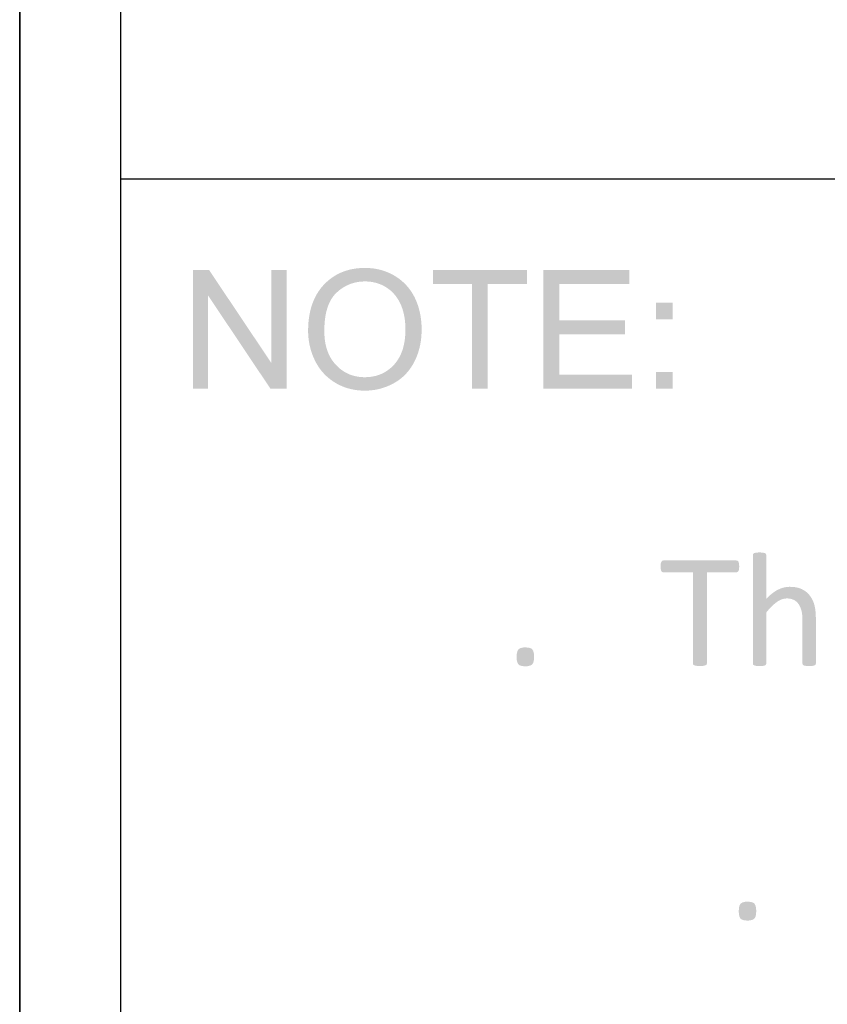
# Model space of a CAD drawing. Header units: millimetres. Extents: x 502444 to 745500, y -417645 to -375189.
# Tile 125 of 208: x 717302 to 718523, y -412675 to -411184. Entities that reach past the tile are written whole.
import ezdxf

# ---------------------------------------------------------------- set-up
doc = ezdxf.new("R2010")
doc.units = ezdxf.units.MM
doc.layers.add('PDF2_Geometry', color=7, linetype='Continuous')
doc.layers.add('PDF2_Solid Fills', color=7, linetype='Continuous')

msp = doc.modelspace()

# ---------------------------------------------------------------- hatches: boundary and pattern name
at = {"layer": 'PDF2_Solid Fills', "lineweight": 25, "transparency": 33554559}
for points in [[(717588.13693, -411563.37696), (717563.76971, -411563.37696), (717563.76971, -411742.86594), (717586.54459, -411742.86594), (717586.54459, -411601.82154)], [(717588.13693, -411563.37696), (717586.54459, -411601.82154), (717680.83246, -411742.86594), (717682.42297, -411704.29876)], [(717705.19969, -411563.37696), (717682.42297, -411563.37696), (717682.42297, -411704.29876), (717680.83246, -411742.86594), (717705.19969, -411742.86594)], [(717823.85295, -411560.19389), (717823.3889, -411560.19457), (717818.73747, -411560.31082), (717814.19341, -411560.622), (717809.75854, -411561.12791), (717805.42922, -411561.82854), (717801.20909, -411562.72343), (717797.09632, -411563.81303), (717793.09093, -411565.09736), (717789.19472, -411566.57619), (717785.40406, -411568.24995), (717781.72259, -411570.11844), (717778.14849, -411572.18119), (717774.68175, -411574.43867), (717771.32421, -411576.89108), (717768.07221, -411579.53754), (717764.92941, -411582.37894), (717761.89397, -411585.41506), (717760.09782, -411587.37568), (717757.56282, -411590.38905), (717755.1807, -411593.5264), (717752.95325, -411596.78749), (717750.87867, -411600.17234), (717748.95695, -411603.68092), (717747.18992, -411607.31394), (717745.57757, -411611.0698), (717744.11627, -411614.95031), (717742.81146, -411618.95457), (717741.65771, -411623.08257), (717740.65863, -411627.33478), (717739.81424, -411631.71051), (717739.12271, -411636.21021), (717738.58405, -411640.83389), (717738.20007, -411645.58131), (717737.97078, -411650.45248), (717737.89252, -411655.44762), (717737.93074, -411658.25922), (717738.13638, -411662.65406), (717738.524, -411667.00522), (717739.09542, -411671.31361), (717739.847, -411675.57856), (717740.78056, -411679.80028), (717741.8961, -411683.97856), (717743.19362, -411688.11385), (717744.67495, -411692.20523), (717746.33643, -411696.25385), (717748.1799, -411700.25879), (717749.2463, -411702.38137), (717751.37912, -411706.2364), (717753.68663, -411709.93061), (717756.16885, -411713.46354), (717758.82395, -411716.83519), (717761.65557, -411720.04601), (717764.66007, -411723.09578), (717767.83928, -411725.98427), (717823.6091, -411725.60257), (717821.4781, -411725.57163), (717817.01775, -411725.2957), (717812.69389, -411724.7352), (717808.50469, -411723.8899), (717804.4538, -411722.75957), (717800.53576, -411721.34444), (717796.75602, -411719.64429), (717793.11276, -411717.65933), (717789.60417, -411715.38912), (717786.23025, -411712.8348), (717782.99463, -411709.99476), (717779.89368, -411706.87015), (717777.58071, -411704.26055), (717775.15308, -411701.14071), (717772.93656, -411697.85368), (717770.93295, -411694.40037), (717769.13862, -411690.78032), (717767.55539, -411686.9933), (717766.18325, -411683.03954), (717765.02221, -411678.91904), (717764.07227, -411674.6318), (717763.33343, -411670.17783), (717762.80569, -411665.55711), (717762.48904, -411660.76942), (717762.38349, -411655.81522), (717762.41079, -411652.71382), (717762.59459, -411647.38064), (717762.94946, -411642.26539), (717763.47538, -411637.36852), (717764.17418, -411632.68956), (717765.04587, -411628.22922), (717766.08862, -411623.98679), (717767.30425, -411619.96251), (717768.69095, -411616.15639), (717770.25052, -411612.56886), (717771.98298, -411609.19926), (717773.8865, -411606.04827), (717775.96108, -411603.11496), (717778.20854, -411600.40004), (717780.62888, -411597.90372), (717781.12205, -411597.43694), (717784.44684, -411594.52183), (717787.88628, -411591.88425), (717791.44036, -411589.52441), (717795.10727, -411587.4421), (717798.88883, -411585.63753), (717802.78322, -411584.11048), (717806.79408, -411582.86119), (717810.91776, -411581.88918), (717815.15609, -411581.19538), (717819.50907, -411580.7791), (717823.9767, -411580.63989), (717879.29339, -411579.60532), (717875.9231, -411576.9252), (717872.38176, -411574.41341), (717868.67117, -411572.06973), (717865.68486, -411570.37526), (717861.87965, -411568.44058), (717857.99072, -411566.70971), (717854.01808, -411565.18244), (717849.95991, -411563.85899), (717845.81985, -411562.73889), (717841.59425, -411561.82262), (717837.28495, -411561.10994), (717832.89193, -411560.60085), (717828.41521, -411560.29512)], [(718068.99922, -411563.37696), (717926.71211, -411563.37696), (717926.71211, -411584.55771), (717985.85586, -411584.55771), (717985.85586, -411742.86594), (718009.61162, -411742.86594), (718009.61162, -411584.55771), (718068.99922, -411584.55771)], [(718223.65374, -411563.37696), (718093.85597, -411563.37696), (718093.85597, -411742.86594), (718227.81564, -411742.86594), (718227.81564, -411721.68475), (718117.61174, -411721.68475), (718117.61174, -411660.59017), (718216.91863, -411660.59017), (718216.91863, -411639.53136), (718117.61174, -411639.53136), (718117.61174, -411584.55771), (718223.65374, -411584.55771)], [(717879.29339, -411579.60532), (717823.9767, -411580.63989), (717827.47619, -411580.7286), (717831.89832, -411581.10553), (717836.20944, -411581.77772), (717840.40592, -411582.74654), (717844.48957, -411584.01017), (717848.45857, -411585.57043), (717852.31474, -411587.42595), (717856.05809, -411589.5781), (717858.88789, -411591.50254), (717862.24361, -411594.1349), (717865.37914, -411597.00541), (717868.29265, -411600.11342), (717870.98597, -411603.45868), (717873.45544, -411607.04211), (717875.70473, -411610.86302), (717877.73199, -411614.92165), (717877.73745, -411614.93393), (717879.27883, -411618.64725), (717880.63822, -411622.49614), (717881.81564, -411626.48061), (717882.8129, -411630.60134), (717883.62817, -411634.85809), (717884.26328, -411639.25065), (717884.71641, -411643.77879), (717884.98757, -411648.44364), (717885.07856, -411653.24384), (717885.06399, -411655.23402), (717884.89293, -411660.25419), (717884.52897, -411665.09829), (717883.97393, -411669.76541), (717883.22417, -411674.25693), (717882.28333, -411678.57191), (717881.14777, -411682.71107), (717879.82113, -411686.6737), (717878.30159, -411690.45981), (717876.58915, -411694.07008), (717874.68381, -411697.50383), (717872.5874, -411700.76128), (717870.29626, -411703.84267), (717867.81404, -411706.74777), (717866.01061, -411708.6274), (717862.85688, -411711.57322), (717859.56303, -411714.23855), (717856.12906, -411716.62386), (717852.55495, -411718.72824), (717848.84073, -411720.55214), (717844.98637, -411722.09557), (717840.9919, -411723.35783), (717836.85548, -411724.3403), (717832.58075, -411725.04115), (717828.16408, -411725.46244), (717823.6091, -411725.60257), (717767.83928, -411725.98427), (717771.19318, -411728.71148), (717774.72179, -411731.27786), (717778.4251, -411733.68342), (717781.91549, -411735.70864), (717785.69159, -411737.64992), (717789.55868, -411739.38715), (717793.51676, -411740.92011), (717797.56219, -411742.24835), (717801.69861, -411743.3723), (717805.92603, -411744.29221), (717810.24261, -411745.00695), (717814.64837, -411745.51786), (717819.14511, -411745.82427), (717823.73102, -411745.92686), (717825.74191, -411745.90639), (717830.16222, -411745.71212), (717834.5243, -411745.31404), (717838.82815, -411744.71214), (717843.07376, -411743.90596), (717847.26114, -411742.89597), (717851.39028, -411741.6817), (717855.46119, -411740.26362), (717859.47387, -411738.64171), (717863.42831, -411736.81554), (717867.32269, -411734.78531), (717869.49372, -411733.55558), (717873.1388, -411731.26899), (717876.61827, -411728.79428), (717879.93396, -411726.13145), (717883.08587, -411723.27981), (717886.07399, -411720.24027), (717888.89651, -411717.01216), (717891.55707, -411713.59616), (717894.05203, -411709.99135), (717896.38138, -411706.19887), (717898.54877, -411702.21759), (717899.66249, -411699.96671), (717901.38039, -411696.15808), (717902.93633, -411692.26324), (717904.32848, -411688.28377), (717905.55685, -411684.21787), (717906.62144, -411680.06711), (717907.52224, -411675.83083), (717908.25926, -411671.50902), (717908.8325, -411667.10144), (717909.24196, -411662.60856), (717909.48763, -411658.03016), (717909.56952, -411653.36622), (717909.55497, -411651.41015), (717909.40938, -411646.77055), (717909.10183, -411642.21717), (717908.63596, -411637.75045), (717908.01177, -411633.36994), (717907.22561, -411629.07588), (717906.28113, -411624.86872), (717905.17651, -411620.74731), (717903.91174, -411616.71256), (717902.48865, -411612.76427), (717900.9036, -411608.90241), (717899.16023, -411605.12699), (717898.1102, -411603.08198), (717895.93371, -411599.22308), (717893.58798, -411595.53251), (717891.06936, -411592.01027), (717888.3815, -411588.65659), (717885.52259, -411585.47079), (717882.49443, -411582.45378)], [(718289.04124, -411612.8407), (718263.93882, -411612.8407), (718263.93882, -411637.93948), (718289.04124, -411637.93948)], [(718289.04124, -411717.76693), (718263.93882, -411717.76693), (718263.93882, -411742.86594), (718289.04124, -411742.86594)], [(718420.61696, -411990.84838), (718419.48686, -411990.85862), (718415.69984, -411991.09451), (718412.62619, -411991.83244), (718411.02658, -411993.06149), (718410.53523, -411994.78258), (718410.53523, -412159.02452), (718411.02658, -412160.62254), (718412.62619, -412161.85182), (718415.69984, -412162.58975), (718416.51875, -412162.67733), (718420.61696, -412162.8352), (718421.90357, -412162.8236), (718425.65783, -412162.58975), (718428.7333, -412161.85182), (718430.33109, -412160.62254), (718430.82244, -412159.02452), (718430.82244, -412081.69817), (718432.94616, -412079.11018), (718435.80872, -412075.84226), (718438.62578, -412072.88166), (718441.39734, -412070.22724), (718444.12342, -412067.87992), (718446.80581, -412065.83901), (718447.62291, -412065.27555), (718451.22976, -412063.1557), (718454.83662, -412061.64139), (718430.82244, -412061.04472), (718430.82244, -411994.78258), (718430.33109, -411993.06149), (718428.7333, -411991.83244), (718425.65783, -411991.09451), (718424.74975, -411990.99897)], [(718385.6985, -412003.01925), (718275.0451, -412003.01925), (718273.32357, -412003.51128), (718271.96963, -412005.10884), (718271.23261, -412007.9366), (718270.86318, -412012.11647), (718271.23261, -412016.17327), (718271.96963, -412018.87796), (718273.32357, -412020.47598), (718275.0451, -412020.96801), (718319.79781, -412020.96801), (718319.79781, -412158.90146), (718320.28916, -412160.62254), (718322.01069, -412161.72898), (718325.33002, -412162.46623), (718325.95786, -412162.56609), (718330.37271, -412162.8352), (718331.3645, -412162.82519), (718335.5355, -412162.46623), (718338.73291, -412161.72898), (718340.45444, -412160.62254), (718340.94579, -412158.90146), (718340.94579, -412020.96801), (718385.6985, -412020.96801), (718387.54378, -412020.47598), (718388.8959, -412018.87796), (718389.63292, -412016.17327), (718389.88041, -412012.11647), (718389.63292, -412007.9366), (718388.8959, -412005.10884), (718387.54378, -412003.51128)], [(718466.23226, -412042.85051), (718463.45887, -412042.95629), (718459.67913, -412043.44309), (718455.91031, -412044.32547), (718452.15241, -412045.60275), (718448.40542, -412047.27629), (718446.22347, -412048.46894), (718443.12798, -412050.40954), (718440.03977, -412052.63744), (718436.96066, -412055.15287), (718433.887, -412057.95515), (718430.82244, -412061.04472), (718454.83662, -412061.64139), (718458.4453, -412060.73285), (718462.05216, -412060.43008), (718499.20353, -412059.77677), (718497.09437, -412056.61941), (718496.93059, -412056.40285), (718494.44109, -412053.49161), (718491.60947, -412050.87678), (718488.43573, -412048.55948), (718484.92168, -412046.53835), (718482.00271, -412045.30726), (718478.49048, -412044.23243), (718474.69072, -412043.4647), (718470.60525, -412043.00406)], [(718499.20353, -412059.77677), (718462.05216, -412060.43008), (718465.16949, -412060.59455), (718469.01474, -412061.32566), (718472.50331, -412062.64297), (718474.21211, -412063.60861), (718477.24027, -412066.00802), (718479.75707, -412069.03527), (718481.22747, -412071.48723), (718482.8198, -412075.03199), (718484.06091, -412078.99348), (718484.66145, -412081.84125), (718485.14734, -412085.48701), (718485.43851, -412089.61911), (718485.53678, -412094.23756), (718485.53678, -412159.02452), (718486.02812, -412160.62254), (718487.62591, -412161.85182), (718490.69957, -412162.58975), (718491.60947, -412162.68461), (718495.74044, -412162.8352), (718496.87236, -412162.82564), (718500.65937, -412162.58975), (718503.73303, -412161.85182), (718505.33082, -412160.62254), (718505.82399, -412159.02452), (718505.82399, -412091.6557), (718505.82035, -412090.70349), (718505.71662, -412086.30547), (718505.46913, -412082.16018), (718505.07605, -412078.2692), (718504.53921, -412074.63209), (718503.85678, -412071.24838), (718503.72029, -412070.71882), (718502.5174, -412066.82648), (718501.01242, -412063.17913)], [(718079.67421, -412148.6978), (718079.34119, -412153.99799), (718078.34029, -412157.90511), (718076.84623, -412160.25358), (718074.01279, -412162.03722), (718069.89092, -412163.00808), (718066.27315, -412163.20417), (718061.26868, -412162.78538), (718057.61086, -412161.52926), (718056.06767, -412160.37664), (718054.43348, -412157.7013), (718053.49264, -412153.63812), (718053.23969, -412149.06631), (718053.57817, -412143.81275), (718054.59544, -412139.88765), (718056.19141, -412137.38747), (718059.0012, -412135.65888), (718063.17038, -412134.73237), (718066.64075, -412134.56017), (718071.64522, -412134.97873), (718075.30303, -412136.23507), (718076.84623, -412137.38747), (718078.48042, -412140.06281), (718079.42126, -412144.12621)], [(718415.63797, -412533.56069), (718415.30495, -412538.86043), (718414.30405, -412542.76778), (718412.80999, -412545.11602), (718409.97655, -412546.90011), (718405.85468, -412547.87098), (718402.23691, -412548.06684), (718397.23244, -412547.64828), (718393.57462, -412546.39193), (718392.03143, -412545.23954), (718390.39724, -412542.56419), (718389.4564, -412538.50079), (718389.20345, -412533.92921), (718389.54193, -412528.67565), (718390.5592, -412524.7501), (718392.15517, -412522.25036), (718394.96496, -412520.52177), (718399.13414, -412519.59504), (718402.60451, -412519.42284), (718407.60898, -412519.84162), (718411.26679, -412521.09774), (718412.80999, -412522.25036), (718414.44418, -412524.92571), (718415.38502, -412528.98866)]]:
    msp.add_hatch(color=256, dxfattribs=at).paths.add_polyline_path(points)

# ---------------------------------------------------------------- linework, layer by layer
at = {"layer": 'PDF2_Geometry', "lineweight": 25}
for points in [[(745499.91658, -414165.10251), (745499.91658, -394173.65826), (717301.69377, -394173.65826), (717301.69377, -414165.10251)], [(745499.91658, -414165.10251), (717301.69377, -414165.10251), (717301.69377, -394173.65826), (745499.91658, -394173.65826)], [(717454.49936, -394326.46386), (745347.11098, -394326.46386), (745347.11098, -414012.29691), (717454.49936, -414012.29691)]]:
    msp.add_lwpolyline(points, close=True, dxfattribs=at)
msp.add_lwpolyline([(745347.11098, -411425.78268), (717454.49936, -411425.78268)], dxfattribs=at)

doc.saveas('drawing.dxf')
